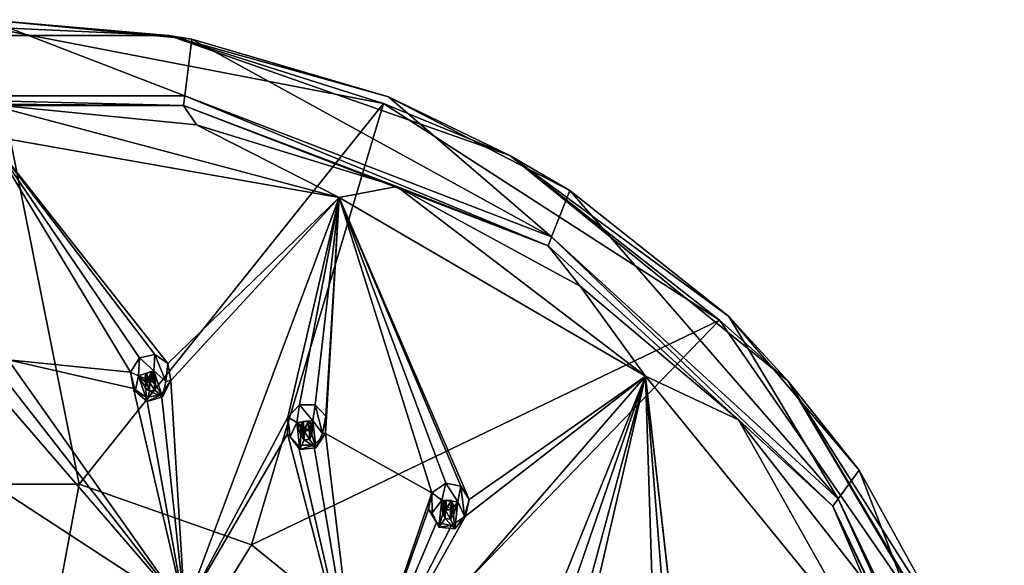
# Model space of a CAD drawing. Header units: millimetres. Extents: x -175 to 175, y 0 to 247.
# Tile 185 of 185: x 1 to 47, y 222 to 247. Entities that reach past the tile are written whole.
import ezdxf

# ---------------------------------------------------------------- set-up
doc = ezdxf.new("R2010")
doc.units = ezdxf.units.MM
doc.header["$LTSCALE"] = 65.185185
for name, color, linetype in [('105', 7, 'CONTINUOUS'), ('106', 7, 'CONTINUOUS'), ('107', 7, 'CONTINUOUS'), ('108', 7, 'CONTINUOUS'), ('109', 7, 'CONTINUOUS'), ('110', 7, 'CONTINUOUS'), ('111', 7, 'CONTINUOUS'), ('112', 7, 'CONTINUOUS'), ('113', 7, 'CONTINUOUS'), ('114', 7, 'CONTINUOUS'), ('115', 7, 'CONTINUOUS'), ('116', 7, 'CONTINUOUS'), ('117', 7, 'CONTINUOUS'), ('118', 7, 'CONTINUOUS'), ('119', 7, 'CONTINUOUS'), ('17', 7, 'CONTINUOUS'), ('18', 7, 'CONTINUOUS'), ('34', 7, 'CONTINUOUS'), ('430', 7, 'CONTINUOUS'), ('454', 7, 'CONTINUOUS'), ('455', 7, 'CONTINUOUS'), ('457', 7, 'CONTINUOUS'), ('54', 7, 'CONTINUOUS'), ('68', 7, 'CONTINUOUS')]:
    doc.layers.add(name, color=color, linetype=linetype)

msp = doc.modelspace()

# ---------------------------------------------------------------- linework, layer by layer
at = {"layer": '105', "linetype": 'CONTINUOUS'}
for points in [[(7.697, 230.618, 34.757), (8.255, 230.133, 34.627), (7.749, 231.372, 32.889), (7.697, 230.618, 34.757)], [(7.749, 231.372, 32.889), (8.255, 230.133, 34.627), (8.347, 230.955, 32.875), (7.749, 231.372, 32.889)], [(8.347, 230.955, 32.875), (8.255, 230.133, 34.627), (8.484, 230.176, 32.917), (8.347, 230.955, 32.875)], [(8.484, 230.176, 32.917), (8.099, 229.424, 34.437), (8.054, 229.531, 32.989), (8.484, 230.176, 32.917)], [(8.255, 230.133, 34.627), (8.099, 229.424, 34.437), (8.484, 230.176, 32.917), (8.255, 230.133, 34.627)], [(7.386, 229.201, 34.377), (7.351, 229.388, 33.046), (8.054, 229.531, 32.989), (7.386, 229.201, 34.377)], [(8.099, 229.424, 34.437), (7.386, 229.201, 34.377), (8.054, 229.531, 32.989), (8.099, 229.424, 34.437)]]:
    msp.add_3dface(points, dxfattribs=at)
at = {"layer": '106', "linetype": 'CONTINUOUS'}
for points in [[(7.697, 230.618, 34.757), (6.984, 230.394, 34.697), (7.593, 230.145, 34.631), (7.697, 230.618, 34.757)], [(7.697, 230.618, 34.757), (7.593, 230.145, 34.631), (7.779, 229.984, 34.587), (7.697, 230.618, 34.757)], [(8.099, 229.424, 34.437), (8.255, 230.133, 34.627), (7.697, 230.618, 34.757), (8.099, 229.424, 34.437)], [(8.099, 229.424, 34.437), (7.697, 230.618, 34.757), (7.779, 229.984, 34.587), (8.099, 229.424, 34.437)], [(6.828, 229.685, 34.507), (7.386, 229.201, 34.377), (6.984, 230.394, 34.697), (6.828, 229.685, 34.507)], [(6.984, 230.394, 34.697), (7.386, 229.201, 34.377), (7.304, 229.835, 34.547), (6.984, 230.394, 34.697)], [(7.593, 230.145, 34.631), (6.984, 230.394, 34.697), (7.356, 230.071, 34.611), (7.593, 230.145, 34.631)], [(7.356, 230.071, 34.611), (6.984, 230.394, 34.697), (7.304, 229.835, 34.547), (7.356, 230.071, 34.611)], [(7.304, 229.835, 34.547), (7.386, 229.201, 34.377), (7.489, 229.673, 34.504), (7.304, 229.835, 34.547)], [(7.386, 229.201, 34.377), (8.099, 229.424, 34.437), (7.489, 229.673, 34.504), (7.386, 229.201, 34.377)], [(7.489, 229.673, 34.504), (8.099, 229.424, 34.437), (7.727, 229.748, 34.524), (7.489, 229.673, 34.504)], [(7.727, 229.748, 34.524), (8.099, 229.424, 34.437), (7.779, 229.984, 34.587), (7.727, 229.748, 34.524)]]:
    msp.add_3dface(points, dxfattribs=at)
at = {"layer": '107', "linetype": 'CONTINUOUS'}
for points in [[(7.593, 230.145, 34.631), (7.593, 230.594, 32.955), (7.778, 230.425, 32.953), (7.593, 230.145, 34.631)], [(7.489, 230.077, 32.995), (7.727, 229.748, 34.524), (7.724, 230.16, 32.974), (7.489, 230.077, 32.995)], [(7.489, 229.673, 34.504), (7.727, 229.748, 34.524), (7.489, 230.077, 32.995), (7.489, 229.673, 34.504)], [(7.779, 229.984, 34.587), (7.593, 230.145, 34.631), (7.778, 230.425, 32.953), (7.779, 229.984, 34.587)], [(7.724, 230.16, 32.974), (7.727, 229.748, 34.524), (7.786, 230.285, 32.962), (7.724, 230.16, 32.974)], [(7.727, 229.748, 34.524), (7.779, 229.984, 34.587), (7.786, 230.285, 32.962), (7.727, 229.748, 34.524)], [(7.786, 230.285, 32.962), (7.779, 229.984, 34.587), (7.778, 230.425, 32.953), (7.786, 230.285, 32.962)]]:
    msp.add_3dface(points, dxfattribs=at)
at = {"layer": '108', "linetype": 'CONTINUOUS'}
for points in [[(6.611, 230.56, 33.02), (6.984, 230.394, 34.697), (7.038, 231.224, 32.947), (6.611, 230.56, 33.02)], [(6.984, 230.394, 34.697), (7.697, 230.618, 34.757), (7.038, 231.224, 32.947), (6.984, 230.394, 34.697)], [(7.697, 230.618, 34.757), (7.749, 231.372, 32.889), (7.038, 231.224, 32.947), (7.697, 230.618, 34.757)], [(6.828, 229.685, 34.507), (6.984, 230.394, 34.697), (6.611, 230.56, 33.02), (6.828, 229.685, 34.507)], [(6.758, 229.797, 33.06), (6.828, 229.685, 34.507), (6.611, 230.56, 33.02), (6.758, 229.797, 33.06)], [(7.351, 229.388, 33.046), (6.828, 229.685, 34.507), (6.758, 229.797, 33.06), (7.351, 229.388, 33.046)], [(7.351, 229.388, 33.046), (7.386, 229.201, 34.377), (6.828, 229.685, 34.507), (7.351, 229.388, 33.046)]]:
    msp.add_3dface(points, dxfattribs=at)
at = {"layer": '109', "linetype": 'CONTINUOUS'}
for points in [[(7.593, 230.145, 34.631), (7.356, 230.071, 34.611), (7.593, 230.594, 32.955), (7.593, 230.145, 34.631)], [(7.593, 230.594, 32.955), (7.356, 230.071, 34.611), (7.358, 230.511, 32.976), (7.593, 230.594, 32.955)], [(7.358, 230.511, 32.976), (7.356, 230.071, 34.611), (7.297, 230.385, 32.989), (7.358, 230.511, 32.976)], [(7.356, 230.071, 34.611), (7.304, 229.835, 34.547), (7.297, 230.385, 32.989), (7.356, 230.071, 34.611)], [(7.297, 230.385, 32.989), (7.304, 229.835, 34.547), (7.305, 230.246, 32.997), (7.297, 230.385, 32.989)], [(7.304, 229.835, 34.547), (7.489, 229.673, 34.504), (7.305, 230.246, 32.997), (7.304, 229.835, 34.547)], [(7.489, 229.673, 34.504), (7.489, 230.077, 32.995), (7.305, 230.246, 32.997), (7.489, 229.673, 34.504)]]:
    msp.add_3dface(points, dxfattribs=at)
at = {"layer": '110', "linetype": 'CONTINUOUS'}
for points in [[(15.058, 228.308, 34.138), (15.499, 227.721, 33.981), (15.16, 229.046, 32.265), (15.058, 228.308, 34.138)], [(15.16, 229.046, 32.265), (15.499, 227.721, 33.981), (15.66, 228.518, 32.222), (15.16, 229.046, 32.265)], [(15.66, 228.518, 32.222), (15.499, 227.721, 33.981), (15.64, 227.727, 32.261), (15.66, 228.518, 32.222)], [(15.64, 227.727, 32.261), (15.194, 227.06, 33.804), (15.094, 227.181, 32.359), (15.64, 227.727, 32.261)], [(15.499, 227.721, 33.981), (15.194, 227.06, 33.804), (15.64, 227.727, 32.261), (15.499, 227.721, 33.981)], [(14.448, 226.984, 33.784), (14.38, 227.182, 32.455), (15.094, 227.181, 32.359), (14.448, 226.984, 33.784)], [(15.194, 227.06, 33.804), (14.448, 226.984, 33.784), (15.094, 227.181, 32.359), (15.194, 227.06, 33.804)]]:
    msp.add_3dface(points, dxfattribs=at)
at = {"layer": '111', "linetype": 'CONTINUOUS'}
for points in [[(15.058, 228.308, 34.138), (14.312, 228.232, 34.118), (14.855, 227.866, 34.02), (15.058, 228.308, 34.138)], [(15.058, 228.308, 34.138), (14.855, 227.866, 34.02), (15.002, 227.671, 33.968), (15.058, 228.308, 34.138)], [(15.194, 227.06, 33.804), (15.058, 228.308, 34.138), (15.002, 227.671, 33.968), (15.194, 227.06, 33.804)], [(15.194, 227.06, 33.804), (15.499, 227.721, 33.981), (15.058, 228.308, 34.138), (15.194, 227.06, 33.804)], [(14.007, 227.57, 33.941), (14.448, 226.984, 33.784), (14.312, 228.232, 34.118), (14.007, 227.57, 33.941)], [(14.312, 228.232, 34.118), (14.448, 226.984, 33.784), (14.505, 227.62, 33.954), (14.312, 228.232, 34.118)], [(14.855, 227.866, 34.02), (14.312, 228.232, 34.118), (14.606, 227.841, 34.013), (14.855, 227.866, 34.02)], [(14.606, 227.841, 34.013), (14.312, 228.232, 34.118), (14.505, 227.62, 33.954), (14.606, 227.841, 34.013)], [(14.505, 227.62, 33.954), (14.448, 226.984, 33.784), (14.652, 227.425, 33.902), (14.505, 227.62, 33.954)], [(14.448, 226.984, 33.784), (15.194, 227.06, 33.804), (14.652, 227.425, 33.902), (14.448, 226.984, 33.784)], [(14.652, 227.425, 33.902), (15.194, 227.06, 33.804), (14.9, 227.45, 33.908), (14.652, 227.425, 33.902)], [(14.9, 227.45, 33.908), (15.194, 227.06, 33.804), (15.002, 227.671, 33.968), (14.9, 227.45, 33.908)]]:
    msp.add_3dface(points, dxfattribs=at)
at = {"layer": '112', "linetype": 'CONTINUOUS'}
for points in [[(14.855, 227.866, 34.02), (14.855, 228.315, 32.344), (15.002, 228.112, 32.333), (14.855, 227.866, 34.02)], [(14.652, 227.829, 32.393), (14.9, 227.45, 33.908), (14.897, 227.863, 32.359), (14.652, 227.829, 32.393)], [(14.652, 227.425, 33.902), (14.9, 227.45, 33.908), (14.652, 227.829, 32.393), (14.652, 227.425, 33.902)], [(15.002, 227.671, 33.968), (14.855, 227.866, 34.02), (15.002, 228.112, 32.333), (15.002, 227.671, 33.968)], [(14.897, 227.863, 32.359), (14.9, 227.45, 33.908), (14.981, 227.973, 32.342), (14.897, 227.863, 32.359)], [(14.9, 227.45, 33.908), (15.002, 227.671, 33.968), (14.981, 227.973, 32.342), (14.9, 227.45, 33.908)], [(14.981, 227.973, 32.342), (15.002, 227.671, 33.968), (15.002, 228.112, 32.333), (14.981, 227.973, 32.342)]]:
    msp.add_3dface(points, dxfattribs=at)
at = {"layer": '113', "linetype": 'CONTINUOUS'}
for points in [[(13.891, 228.479, 32.462), (14.312, 228.232, 34.118), (14.438, 229.043, 32.363), (13.891, 228.479, 32.462)], [(14.312, 228.232, 34.118), (15.058, 228.308, 34.138), (14.438, 229.043, 32.363), (14.312, 228.232, 34.118)], [(15.058, 228.308, 34.138), (15.16, 229.046, 32.265), (14.438, 229.043, 32.363), (15.058, 228.308, 34.138)], [(13.884, 227.701, 32.498), (14.007, 227.57, 33.941), (13.891, 228.479, 32.462), (13.884, 227.701, 32.498)], [(14.007, 227.57, 33.941), (14.312, 228.232, 34.118), (13.891, 228.479, 32.462), (14.007, 227.57, 33.941)], [(14.38, 227.182, 32.455), (14.007, 227.57, 33.941), (13.884, 227.701, 32.498), (14.38, 227.182, 32.455)], [(14.38, 227.182, 32.455), (14.448, 226.984, 33.784), (14.007, 227.57, 33.941), (14.38, 227.182, 32.455)]]:
    msp.add_3dface(points, dxfattribs=at)
at = {"layer": '114', "linetype": 'CONTINUOUS'}
for points in [[(14.609, 228.281, 32.379), (14.606, 227.841, 34.013), (14.525, 228.17, 32.395), (14.609, 228.281, 32.379)], [(14.855, 227.866, 34.02), (14.606, 227.841, 34.013), (14.855, 228.315, 32.344), (14.855, 227.866, 34.02)], [(14.855, 228.315, 32.344), (14.606, 227.841, 34.013), (14.609, 228.281, 32.379), (14.855, 228.315, 32.344)], [(14.606, 227.841, 34.013), (14.505, 227.62, 33.954), (14.525, 228.17, 32.395), (14.606, 227.841, 34.013)], [(14.525, 228.17, 32.395), (14.505, 227.62, 33.954), (14.505, 228.032, 32.404), (14.525, 228.17, 32.395)], [(14.505, 227.62, 33.954), (14.652, 227.425, 33.902), (14.505, 228.032, 32.404), (14.505, 227.62, 33.954)], [(14.652, 227.425, 33.902), (14.652, 227.829, 32.393), (14.505, 228.032, 32.404), (14.652, 227.425, 33.902)]]:
    msp.add_3dface(points, dxfattribs=at)
at = {"layer": '115', "linetype": 'CONTINUOUS'}
for points in [[(21.761, 224.57, 33.137), (22.066, 223.908, 32.959), (21.908, 225.283, 31.257), (21.761, 224.57, 33.137)], [(21.908, 225.283, 31.257), (22.066, 223.908, 32.959), (22.289, 224.665, 31.19), (21.908, 225.283, 31.257)], [(22.289, 224.665, 31.19), (22.066, 223.908, 32.959), (22.113, 223.894, 31.234), (22.289, 224.665, 31.19)], [(22.113, 223.894, 31.234), (21.625, 223.322, 32.802), (21.474, 223.468, 31.364), (22.113, 223.894, 31.234)], [(22.066, 223.908, 32.959), (21.625, 223.322, 32.802), (22.113, 223.894, 31.234), (22.066, 223.908, 32.959)], [(20.879, 223.397, 32.822), (20.781, 223.612, 31.498), (21.474, 223.468, 31.364), (20.879, 223.397, 32.822)], [(21.625, 223.322, 32.802), (20.879, 223.397, 32.822), (21.474, 223.468, 31.364), (21.625, 223.322, 32.802)]]:
    msp.add_3dface(points, dxfattribs=at)
at = {"layer": '116', "linetype": 'CONTINUOUS'}
for points in [[(20.574, 224.059, 33), (20.879, 223.397, 32.822), (21.015, 224.645, 33.157), (20.574, 224.059, 33)], [(21.015, 224.645, 33.157), (20.879, 223.397, 32.822), (21.072, 224.009, 32.986), (21.015, 224.645, 33.157)], [(21.761, 224.57, 33.137), (21.015, 224.645, 33.157), (21.467, 224.179, 33.032), (21.761, 224.57, 33.137)], [(21.467, 224.179, 33.032), (21.015, 224.645, 33.157), (21.219, 224.204, 33.039), (21.467, 224.179, 33.032)], [(21.219, 224.204, 33.039), (21.015, 224.645, 33.157), (21.072, 224.009, 32.986), (21.219, 224.204, 33.039)], [(21.761, 224.57, 33.137), (21.467, 224.179, 33.032), (21.569, 223.958, 32.973), (21.761, 224.57, 33.137)], [(21.625, 223.322, 32.802), (21.761, 224.57, 33.137), (21.569, 223.958, 32.973), (21.625, 223.322, 32.802)], [(21.625, 223.322, 32.802), (22.066, 223.908, 32.959), (21.761, 224.57, 33.137), (21.625, 223.322, 32.802)], [(21.072, 224.009, 32.986), (20.879, 223.397, 32.822), (21.173, 223.788, 32.927), (21.072, 224.009, 32.986)], [(20.879, 223.397, 32.822), (21.625, 223.322, 32.802), (21.173, 223.788, 32.927), (20.879, 223.397, 32.822)], [(21.173, 223.788, 32.927), (21.625, 223.322, 32.802), (21.422, 223.763, 32.92), (21.173, 223.788, 32.927)], [(21.422, 223.763, 32.92), (21.625, 223.322, 32.802), (21.569, 223.958, 32.973), (21.422, 223.763, 32.92)]]:
    msp.add_3dface(points, dxfattribs=at)
at = {"layer": '117', "linetype": 'CONTINUOUS'}
for points in [[(21.467, 224.179, 33.032), (21.467, 224.628, 31.356), (21.569, 224.399, 31.339), (21.467, 224.179, 33.032)], [(21.173, 223.788, 32.927), (21.422, 223.763, 32.92), (21.173, 224.192, 31.419), (21.173, 223.788, 32.927)], [(21.173, 224.192, 31.419), (21.422, 223.763, 32.92), (21.418, 224.176, 31.371), (21.173, 224.192, 31.419)], [(21.418, 224.176, 31.371), (21.422, 223.763, 32.92), (21.522, 224.267, 31.349), (21.418, 224.176, 31.371)], [(21.422, 223.763, 32.92), (21.569, 223.958, 32.973), (21.522, 224.267, 31.349), (21.422, 223.763, 32.92)], [(21.569, 223.958, 32.973), (21.467, 224.179, 33.032), (21.569, 224.399, 31.339), (21.569, 223.958, 32.973)], [(21.522, 224.267, 31.349), (21.569, 223.958, 32.973), (21.569, 224.399, 31.339), (21.522, 224.267, 31.349)]]:
    msp.add_3dface(points, dxfattribs=at)
at = {"layer": '118', "linetype": 'CONTINUOUS'}
for points in [[(20.564, 224.981, 31.525), (21.015, 224.645, 33.157), (21.207, 225.425, 31.393), (20.564, 224.981, 31.525)], [(21.015, 224.645, 33.157), (21.761, 224.57, 33.137), (21.207, 225.425, 31.393), (21.015, 224.645, 33.157)], [(21.761, 224.57, 33.137), (21.908, 225.283, 31.257), (21.207, 225.425, 31.393), (21.761, 224.57, 33.137)], [(20.402, 224.22, 31.566), (20.574, 224.059, 33), (20.564, 224.981, 31.525), (20.402, 224.22, 31.566)], [(20.574, 224.059, 33), (21.015, 224.645, 33.157), (20.564, 224.981, 31.525), (20.574, 224.059, 33)], [(20.781, 223.612, 31.498), (20.574, 224.059, 33), (20.402, 224.22, 31.566), (20.781, 223.612, 31.498)], [(20.781, 223.612, 31.498), (20.879, 223.397, 32.822), (20.574, 224.059, 33), (20.781, 223.612, 31.498)]]:
    msp.add_3dface(points, dxfattribs=at)
at = {"layer": '119', "linetype": 'CONTINUOUS'}
for points in [[(21.222, 224.643, 31.404), (21.219, 224.204, 33.039), (21.118, 224.551, 31.425), (21.222, 224.643, 31.404)], [(21.467, 224.628, 31.356), (21.219, 224.204, 33.039), (21.222, 224.643, 31.404), (21.467, 224.628, 31.356)], [(21.467, 224.179, 33.032), (21.219, 224.204, 33.039), (21.467, 224.628, 31.356), (21.467, 224.179, 33.032)], [(21.118, 224.551, 31.425), (21.072, 224.009, 32.986), (21.071, 224.42, 31.436), (21.118, 224.551, 31.425)], [(21.072, 224.009, 32.986), (21.173, 223.788, 32.927), (21.071, 224.42, 31.436), (21.072, 224.009, 32.986)], [(21.173, 223.788, 32.927), (21.173, 224.192, 31.419), (21.071, 224.42, 31.436), (21.173, 223.788, 32.927)], [(21.219, 224.204, 33.039), (21.072, 224.009, 32.986), (21.118, 224.551, 31.425), (21.219, 224.204, 33.039)]]:
    msp.add_3dface(points, dxfattribs=at)
at = {"layer": '17', "linetype": 'CONTINUOUS'}
for points in [[(-4.243, 225.375, 7.384), (0, 246.505, 20.583), (4.243, 225.375, 7.384), (-4.243, 225.375, 7.384)], [(0, 246.505, 20.583), (18.327, 242.984, 19.639), (4.243, 225.375, 7.384), (0, 246.505, 20.583)], [(4.243, 225.375, 7.384), (18.327, 242.984, 19.639), (12.218, 222.571, 6.633), (4.243, 225.375, 7.384)], [(18.327, 242.984, 19.639), (33.864, 232.956, 16.952), (12.218, 222.571, 6.633), (18.327, 242.984, 19.639)], [(12.218, 222.571, 6.633), (33.864, 232.956, 16.952), (18.719, 217.302, 5.221), (12.218, 222.571, 6.633)], [(33.864, 232.956, 16.952), (44.245, 217.949, 12.931), (18.719, 217.302, 5.221), (33.864, 232.956, 16.952)], [(-4.243, 225.375, 7.384), (4.243, 225.375, 7.384), (0, 202.767, -1.22), (-4.243, 225.375, 7.384)], [(4.243, 225.375, 7.384), (12.218, 222.571, 6.633), (0, 202.767, -1.22), (4.243, 225.375, 7.384)], [(12.218, 222.571, 6.633), (18.719, 217.302, 5.221), (0, 202.767, -1.22), (12.218, 222.571, 6.633)]]:
    msp.add_3dface(points, dxfattribs=at)
at = {"layer": '18', "linetype": 'CONTINUOUS'}
for points in [[(-9.128, 243.342, 31.393), (9.129, 243.342, 31.393), (0, 246.855, 21.63), (-9.128, 243.342, 31.393)], [(0, 246.855, 21.63), (9.129, 243.342, 31.393), (9.462, 245.955, 21.389), (0, 246.855, 21.63)], [(9.129, 243.342, 31.393), (26.092, 236.822, 29.646), (9.462, 245.955, 21.389), (9.129, 243.342, 31.393)], [(9.462, 245.955, 21.389), (26.092, 236.822, 29.646), (18.56, 243.289, 20.674), (9.462, 245.955, 21.389)], [(18.56, 243.289, 20.674), (26.092, 236.822, 29.646), (26.945, 238.96, 19.514), (18.56, 243.289, 20.674)], [(26.092, 236.822, 29.646), (39.358, 224.706, 26.4), (26.945, 238.96, 19.514), (26.092, 236.822, 29.646)], [(26.945, 238.96, 19.514), (39.358, 224.706, 26.4), (34.295, 233.134, 17.953), (26.945, 238.96, 19.514)], [(34.295, 233.134, 17.953), (39.358, 224.706, 26.4), (40.326, 226.035, 16.051), (34.295, 233.134, 17.953)], [(39.358, 224.706, 26.4), (47.047, 208.712, 22.114), (40.326, 226.035, 16.051), (39.358, 224.706, 26.4)], [(40.326, 226.035, 16.051), (47.047, 208.712, 22.114), (44.808, 217.936, 13.881), (40.326, 226.035, 16.051)]]:
    msp.add_3dface(points, dxfattribs=at)
at = {"layer": '34', "linetype": 'CONTINUOUS'}
for points in [[(0, 242.954, 32.325), (0, 241.506, 31.936), (16.277, 238.631, 31.166), (0, 242.954, 32.325)], [(9.676, 241.993, 32.067), (0, 242.954, 32.325), (16.277, 238.631, 31.166), (9.676, 241.993, 32.067)], [(18.946, 239.147, 31.304), (9.676, 241.993, 32.067), (16.277, 238.631, 31.166), (18.946, 239.147, 31.304)], [(30.448, 230.379, 28.955), (18.946, 239.147, 31.304), (16.277, 238.631, 31.166), (30.448, 230.379, 28.955)], [(27.421, 234.537, 30.069), (18.946, 239.147, 31.304), (30.448, 230.379, 28.955), (27.421, 234.537, 30.069)], [(34.747, 228.356, 28.413), (27.421, 234.537, 30.069), (30.448, 230.379, 28.955), (34.747, 228.356, 28.413)], [(40.679, 217.817, 25.589), (34.747, 228.356, 28.413), (30.448, 230.379, 28.955), (40.679, 217.817, 25.589)], [(40.615, 220.864, 26.405), (34.747, 228.356, 28.413), (40.679, 217.817, 25.589), (40.615, 220.864, 26.405)]]:
    msp.add_3dface(points, dxfattribs=at)
at = {"layer": '430', "linetype": 'CONTINUOUS'}
for points in [[(16.277, 238.631, 31.166), (0, 241.506, 31.936), (8.347, 230.955, 32.875), (16.277, 238.631, 31.166)], [(0, 241.506, 31.936), (0.957, 231.134, 33.174), (6.611, 230.56, 33.02), (0, 241.506, 31.936)], [(0, 241.506, 31.936), (7.749, 231.372, 32.889), (8.347, 230.955, 32.875), (0, 241.506, 31.936)], [(7.749, 231.372, 32.889), (0, 241.506, 31.936), (7.038, 231.224, 32.947), (7.749, 231.372, 32.889)], [(0, 241.506, 31.936), (6.611, 230.56, 33.02), (7.038, 231.224, 32.947), (0, 241.506, 31.936)], [(16.277, 238.631, 31.166), (8.347, 230.955, 32.875), (8.484, 230.176, 32.917), (16.277, 238.631, 31.166)], [(16.277, 238.631, 31.166), (8.484, 230.176, 32.917), (9.133, 219.569, 33.03), (16.277, 238.631, 31.166)], [(13.891, 228.479, 32.462), (16.277, 238.631, 31.166), (9.133, 219.569, 33.03), (13.891, 228.479, 32.462)], [(16.277, 238.631, 31.166), (13.891, 228.479, 32.462), (14.438, 229.043, 32.363), (16.277, 238.631, 31.166)], [(15.16, 229.046, 32.265), (16.277, 238.631, 31.166), (14.438, 229.043, 32.363), (15.16, 229.046, 32.265)], [(16.277, 238.631, 31.166), (15.16, 229.046, 32.265), (15.66, 228.518, 32.222), (16.277, 238.631, 31.166)], [(16.277, 238.631, 31.166), (15.66, 228.518, 32.222), (15.64, 227.727, 32.261), (16.277, 238.631, 31.166)], [(16.277, 238.631, 31.166), (15.64, 227.727, 32.261), (20.564, 224.981, 31.525), (16.277, 238.631, 31.166)], [(30.448, 230.379, 28.955), (16.277, 238.631, 31.166), (22.289, 224.665, 31.19), (30.448, 230.379, 28.955)], [(16.277, 238.631, 31.166), (21.908, 225.283, 31.257), (22.289, 224.665, 31.19), (16.277, 238.631, 31.166)], [(21.908, 225.283, 31.257), (16.277, 238.631, 31.166), (21.207, 225.425, 31.393), (21.908, 225.283, 31.257)], [(16.277, 238.631, 31.166), (20.564, 224.981, 31.525), (21.207, 225.425, 31.393), (16.277, 238.631, 31.166)], [(0.957, 231.134, 33.174), (0.662, 230.416, 33.226), (9.133, 219.569, 33.03), (0.957, 231.134, 33.174)], [(0.957, 231.134, 33.174), (6.758, 229.797, 33.06), (6.611, 230.56, 33.02), (0.957, 231.134, 33.174)], [(6.758, 229.797, 33.06), (0.957, 231.134, 33.174), (9.133, 219.569, 33.03), (6.758, 229.797, 33.06)], [(0.662, 230.416, 33.226), (0, 230.135, 33.246), (9.133, 219.569, 33.03), (0.662, 230.416, 33.226)], [(0, 230.135, 33.246), (0, 225.526, 33.44), (9.133, 219.569, 33.03), (0, 230.135, 33.246)], [(8.484, 230.176, 32.917), (8.054, 229.531, 32.989), (9.133, 219.569, 33.03), (8.484, 230.176, 32.917)], [(30.448, 230.379, 28.955), (22.113, 223.894, 31.234), (17.165, 215.09, 31.83), (30.448, 230.379, 28.955)], [(26.337, 220.219, 30.249), (30.448, 230.379, 28.955), (17.165, 215.09, 31.83), (26.337, 220.219, 30.249)], [(30.448, 230.379, 28.955), (22.289, 224.665, 31.19), (22.113, 223.894, 31.234), (30.448, 230.379, 28.955)], [(30.448, 230.379, 28.955), (26.337, 220.219, 30.249), (27.048, 220.526, 30.081), (30.448, 230.379, 28.955)], [(27.699, 220.246, 29.908), (30.448, 230.379, 28.955), (27.048, 220.526, 30.081), (27.699, 220.246, 29.908)], [(30.448, 230.379, 28.955), (27.699, 220.246, 29.908), (27.944, 219.565, 29.823), (30.448, 230.379, 28.955)], [(30.448, 230.379, 28.955), (27.944, 219.565, 29.823), (30.96, 214.402, 28.691), (30.448, 230.379, 28.955)], [(40.679, 217.817, 25.589), (30.448, 230.379, 28.955), (32.377, 213.441, 28.182), (40.679, 217.817, 25.589)], [(30.448, 230.379, 28.955), (32.279, 214.157, 28.276), (32.377, 213.441, 28.182), (30.448, 230.379, 28.955)], [(32.279, 214.157, 28.276), (30.448, 230.379, 28.955), (31.708, 214.561, 28.482), (32.279, 214.157, 28.276)], [(30.448, 230.379, 28.955), (30.96, 214.402, 28.691), (31.708, 214.561, 28.482), (30.448, 230.379, 28.955)], [(7.351, 229.388, 33.046), (6.758, 229.797, 33.06), (9.133, 219.569, 33.03), (7.351, 229.388, 33.046)], [(8.054, 229.531, 32.989), (7.351, 229.388, 33.046), (9.133, 219.569, 33.03), (8.054, 229.531, 32.989)], [(13.884, 227.701, 32.498), (13.891, 228.479, 32.462), (9.133, 219.569, 33.03), (13.884, 227.701, 32.498)], [(13.884, 227.701, 32.498), (9.133, 219.569, 33.03), (17.165, 215.09, 31.83), (13.884, 227.701, 32.498)], [(14.38, 227.182, 32.455), (13.884, 227.701, 32.498), (17.165, 215.09, 31.83), (14.38, 227.182, 32.455)], [(15.64, 227.727, 32.261), (15.094, 227.181, 32.359), (17.165, 215.09, 31.83), (15.64, 227.727, 32.261)], [(20.564, 224.981, 31.525), (15.64, 227.727, 32.261), (17.165, 215.09, 31.83), (20.564, 224.981, 31.525)], [(15.094, 227.181, 32.359), (14.38, 227.182, 32.455), (17.165, 215.09, 31.83), (15.094, 227.181, 32.359)], [(0, 225.526, 33.44), (0, 221.124, 33.447), (9.133, 219.569, 33.03), (0, 225.526, 33.44)], [(20.402, 224.22, 31.566), (20.564, 224.981, 31.525), (17.165, 215.09, 31.83), (20.402, 224.22, 31.566)], [(20.781, 223.612, 31.498), (20.402, 224.22, 31.566), (17.165, 215.09, 31.83), (20.781, 223.612, 31.498)], [(22.113, 223.894, 31.234), (21.474, 223.468, 31.364), (17.165, 215.09, 31.83), (22.113, 223.894, 31.234)], [(21.474, 223.468, 31.364), (20.781, 223.612, 31.498), (17.165, 215.09, 31.83), (21.474, 223.468, 31.364)]]:
    msp.add_3dface(points, dxfattribs=at)
at = {"layer": '454', "linetype": 'CONTINUOUS'}
for points in [[(21.173, 224.192, 31.419), (21.222, 224.643, 31.404), (21.071, 224.42, 31.436), (21.173, 224.192, 31.419)], [(21.222, 224.643, 31.404), (21.118, 224.551, 31.425), (21.071, 224.42, 31.436), (21.222, 224.643, 31.404)], [(21.173, 224.192, 31.419), (21.467, 224.628, 31.356), (21.222, 224.643, 31.404), (21.173, 224.192, 31.419)], [(21.467, 224.628, 31.356), (21.173, 224.192, 31.419), (21.418, 224.176, 31.371), (21.467, 224.628, 31.356)], [(21.467, 224.628, 31.356), (21.418, 224.176, 31.371), (21.569, 224.399, 31.339), (21.467, 224.628, 31.356)], [(21.418, 224.176, 31.371), (21.522, 224.267, 31.349), (21.569, 224.399, 31.339), (21.418, 224.176, 31.371)]]:
    msp.add_3dface(points, dxfattribs=at)
at = {"layer": '455', "linetype": 'CONTINUOUS'}
for points in [[(14.652, 227.829, 32.393), (14.609, 228.281, 32.379), (14.505, 228.032, 32.404), (14.652, 227.829, 32.393)], [(14.609, 228.281, 32.379), (14.525, 228.17, 32.395), (14.505, 228.032, 32.404), (14.609, 228.281, 32.379)], [(14.652, 227.829, 32.393), (14.855, 228.315, 32.344), (14.609, 228.281, 32.379), (14.652, 227.829, 32.393)], [(14.855, 228.315, 32.344), (14.652, 227.829, 32.393), (14.897, 227.863, 32.359), (14.855, 228.315, 32.344)], [(14.855, 228.315, 32.344), (14.897, 227.863, 32.359), (15.002, 228.112, 32.333), (14.855, 228.315, 32.344)], [(14.897, 227.863, 32.359), (14.981, 227.973, 32.342), (15.002, 228.112, 32.333), (14.897, 227.863, 32.359)]]:
    msp.add_3dface(points, dxfattribs=at)
at = {"layer": '457', "linetype": 'CONTINUOUS'}
for points in [[(7.489, 230.077, 32.995), (7.593, 230.594, 32.955), (7.358, 230.511, 32.976), (7.489, 230.077, 32.995)], [(7.593, 230.594, 32.955), (7.489, 230.077, 32.995), (7.724, 230.16, 32.974), (7.593, 230.594, 32.955)], [(7.593, 230.594, 32.955), (7.724, 230.16, 32.974), (7.778, 230.425, 32.953), (7.593, 230.594, 32.955)], [(7.358, 230.511, 32.976), (7.297, 230.385, 32.989), (7.305, 230.246, 32.997), (7.358, 230.511, 32.976)], [(7.489, 230.077, 32.995), (7.358, 230.511, 32.976), (7.305, 230.246, 32.997), (7.489, 230.077, 32.995)], [(7.724, 230.16, 32.974), (7.786, 230.285, 32.962), (7.778, 230.425, 32.953), (7.724, 230.16, 32.974)]]:
    msp.add_3dface(points, dxfattribs=at)
at = {"layer": '54', "linetype": 'CONTINUOUS'}
for points in [[(-8.393, 246.128, 20.864), (0, 246.855, 21.63), (8.393, 246.128, 20.864), (-8.393, 246.128, 20.864)], [(0, 246.505, 20.583), (-8.393, 246.128, 20.864), (8.393, 246.128, 20.864), (0, 246.505, 20.583)], [(0, 246.855, 21.63), (9.462, 245.955, 21.389), (8.393, 246.128, 20.864), (0, 246.855, 21.63)], [(18.327, 242.984, 19.639), (0, 246.505, 20.583), (8.393, 246.128, 20.864), (18.327, 242.984, 19.639)], [(18.327, 242.984, 19.639), (8.393, 246.128, 20.864), (24.167, 240.583, 19.378), (18.327, 242.984, 19.639)], [(9.462, 245.955, 21.389), (18.56, 243.289, 20.674), (8.393, 246.128, 20.864), (9.462, 245.955, 21.389)], [(8.393, 246.128, 20.864), (18.56, 243.289, 20.674), (24.167, 240.583, 19.378), (8.393, 246.128, 20.864)], [(18.56, 243.289, 20.674), (26.945, 238.96, 19.514), (24.167, 240.583, 19.378), (18.56, 243.289, 20.674)], [(33.864, 232.956, 16.952), (18.327, 242.984, 19.639), (24.167, 240.583, 19.378), (33.864, 232.956, 16.952)], [(33.864, 232.956, 16.952), (24.167, 240.583, 19.378), (37.026, 230.161, 16.585), (33.864, 232.956, 16.952)], [(26.945, 238.96, 19.514), (34.295, 233.134, 17.953), (24.167, 240.583, 19.378), (26.945, 238.96, 19.514)], [(24.167, 240.583, 19.378), (34.295, 233.134, 17.953), (37.026, 230.161, 16.585), (24.167, 240.583, 19.378)], [(44.245, 217.949, 12.931), (33.864, 232.956, 16.952), (37.026, 230.161, 16.585), (44.245, 217.949, 12.931)], [(34.295, 233.134, 17.953), (40.326, 226.035, 16.051), (37.026, 230.161, 16.585), (34.295, 233.134, 17.953)], [(44.245, 217.949, 12.931), (37.026, 230.161, 16.585), (45.419, 216.119, 12.822), (44.245, 217.949, 12.931)], [(40.326, 226.035, 16.051), (44.808, 217.936, 13.881), (37.026, 230.161, 16.585), (40.326, 226.035, 16.051)], [(37.026, 230.161, 16.585), (44.808, 217.936, 13.881), (45.419, 216.119, 12.822), (37.026, 230.161, 16.585)]]:
    msp.add_3dface(points, dxfattribs=at)
at = {"layer": '68', "linetype": 'CONTINUOUS'}
for points in [[(9.129, 243.342, 31.393), (-9.128, 243.342, 31.393), (9.074, 242.881, 32.002), (9.129, 243.342, 31.393)], [(-9.128, 243.342, 31.393), (-9.073, 242.881, 32.002), (9.074, 242.881, 32.002), (-9.128, 243.342, 31.393)], [(9.129, 243.342, 31.393), (9.074, 242.881, 32.002), (25.935, 236.401, 30.265), (9.129, 243.342, 31.393)], [(26.092, 236.822, 29.646), (9.129, 243.342, 31.393), (25.935, 236.401, 30.265), (26.092, 236.822, 29.646)], [(-9.073, 242.881, 32.002), (0, 242.954, 32.325), (9.074, 242.881, 32.002), (-9.073, 242.881, 32.002)], [(0, 242.954, 32.325), (9.676, 241.993, 32.067), (9.074, 242.881, 32.002), (0, 242.954, 32.325)], [(9.676, 241.993, 32.067), (18.946, 239.147, 31.304), (9.074, 242.881, 32.002), (9.676, 241.993, 32.067)], [(9.074, 242.881, 32.002), (18.946, 239.147, 31.304), (25.935, 236.401, 30.265), (9.074, 242.881, 32.002)], [(18.946, 239.147, 31.304), (27.421, 234.537, 30.069), (25.935, 236.401, 30.265), (18.946, 239.147, 31.304)], [(26.092, 236.822, 29.646), (25.935, 236.401, 30.265), (39.121, 224.358, 27.038), (26.092, 236.822, 29.646)], [(39.358, 224.706, 26.4), (26.092, 236.822, 29.646), (39.121, 224.358, 27.038), (39.358, 224.706, 26.4)], [(27.421, 234.537, 30.069), (34.747, 228.356, 28.413), (25.935, 236.401, 30.265), (27.421, 234.537, 30.069)], [(25.935, 236.401, 30.265), (34.747, 228.356, 28.413), (39.121, 224.358, 27.038), (25.935, 236.401, 30.265)], [(34.747, 228.356, 28.413), (40.615, 220.864, 26.405), (39.121, 224.358, 27.038), (34.747, 228.356, 28.413)], [(39.358, 224.706, 26.4), (39.121, 224.358, 27.038), (46.763, 208.46, 22.778), (39.358, 224.706, 26.4)], [(47.047, 208.712, 22.114), (39.358, 224.706, 26.4), (46.763, 208.46, 22.778), (47.047, 208.712, 22.114)], [(40.615, 220.864, 26.405), (44.781, 212.374, 24.13), (39.121, 224.358, 27.038), (40.615, 220.864, 26.405)], [(39.121, 224.358, 27.038), (44.781, 212.374, 24.13), (46.763, 208.46, 22.778), (39.121, 224.358, 27.038)]]:
    msp.add_3dface(points, dxfattribs=at)

doc.saveas('drawing.dxf')
